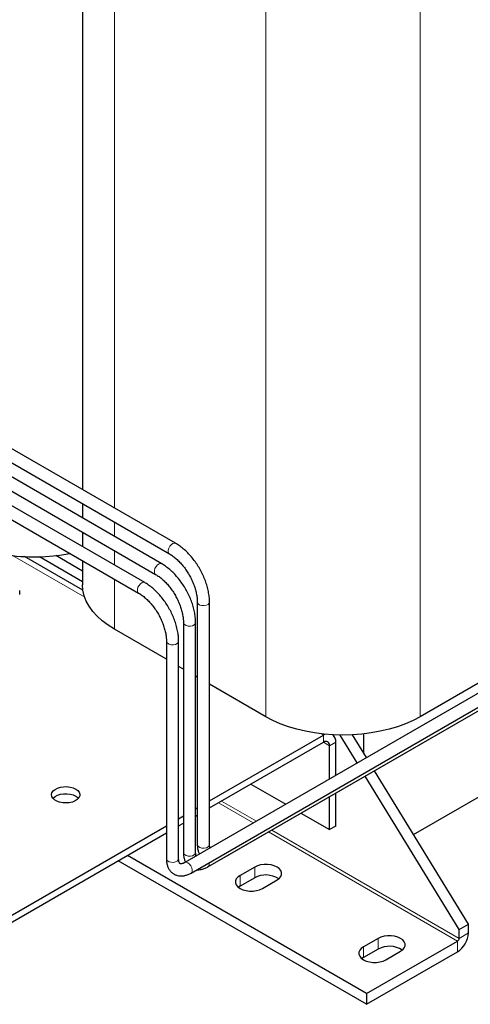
# Model space of a CAD drawing. Header units: millimetres. Extents: x 5 to 418, y 2 to 292.
# Tile 25 of 31: x 353 to 374, y 54 to 99. Entities that reach past the tile are written whole.
import ezdxf

# ---------------------------------------------------------------- set-up
doc = ezdxf.new("R2010")
doc.units = ezdxf.units.MM

msp = doc.modelspace()

# ---------------------------------------------------------------- linework, layer by layer
at = {"color": 7, "linetype": 'Continuous', "lineweight": 25}
for p, q in [((355.7605, 110.2541), (355.7605, 77.8685)), ((360.0236, 75.4074), (348.7739, 81.9018)), ((359.3872, 74.4686), (347.6425, 81.2487)), ((348.4939, 81.4168), (359.7437, 74.9225)), ((347.3625, 80.7637), (359.1073, 73.9836)), ((358.6094, 73.6113), (346.5111, 80.5955)), ((346.2312, 80.1105), (358.3294, 73.1264)), ((355.7605, 77.2219), (355.7605, 76.5623)), ((387.1794, 76.2218), (360.4508, 60.7917)), ((355.7605, 75.9157), (355.7605, 75.256)), ((360.7307, 60.3067), (387.4594, 75.7368)), ((361.5086, 60.5924), (387.1058, 75.3694)), ((362.145, 60.9597), (386.6108, 75.0835)), ((355.78, 73.2547), (353.1061, 74.7983)), ((355.7605, 73.6486), (353.783, 74.7902)), ((355.7605, 74.1384), (354.538, 74.8441)), ((355.7605, 74.6094), (355.7605, 73.5097)), ((383.9536, 74.816), (371.2256, 67.4683)), ((352.8802, 73.0604), (352.8802, 73.2401)), ((361.0179, 72.7155), (361.0179, 61.6105)), ((361.5779, 61.6105), (361.5779, 72.7155)), ((360.3815, 71.7766), (360.3815, 61.2432)), ((360.9415, 61.2432), (360.9415, 71.7766)), ((359.6036, 70.0955), (357.2249, 71.4687)), ((359.6036, 70.9194), (359.6036, 60.9576)), ((360.1636, 60.9576), (360.1636, 70.9194)), ((360.3815, 69.6465), (360.1636, 69.7722)), ((361.0179, 69.2791), (360.9415, 69.3232)), ((364.1546, 67.4683), (361.5779, 68.9558)), ((370.9285, 62.0703), (379.6155, 67.0852)), ((361.5779, 63.6129), (366.7956, 66.625)), ((361.5779, 63.2863), (366.7956, 66.2984)), ((366.8695, 66.6621), (366.7956, 66.625)), ((367.3613, 64.7811), (367.3613, 66.2983)), ((368.3442, 65.3485), (367.5622, 66.6239)), ((368.7684, 65.5934), (368.1304, 66.6341)), ((368.6341, 66.6748), (368.6341, 65.8125)), ((367.0785, 64.6178), (367.0785, 66.1351)), ((373.4424, 57.9701), (369.1353, 64.9951)), ((373.0181, 57.7252), (368.711, 64.7502)), ((363.4716, 64.3795), (365.0686, 63.4576)), ((367.0785, 62.2973), (367.0785, 63.8077)), ((367.3613, 62.4606), (367.3613, 63.971)), ((360.9415, 63.2455), (361.0179, 63.2896)), ((360.1636, 62.7965), (360.3815, 62.9222)), ((360.9415, 62.9189), (361.0179, 62.963)), ((365.7703, 63.0525), (367.0785, 62.2973)), ((347.5623, 55.5219), (359.6036, 62.4732)), ((360.1636, 62.4698), (360.3815, 62.5956)), ((367.3613, 62.4606), (367.0785, 62.2973)), ((347.5623, 55.1952), (359.6036, 62.1466)), ((368.7755, 54.7861), (357.8145, 61.1137)), ((368.7755, 54.2961), (357.3902, 60.8687)), ((363.649, 60.5825), (362.9772, 60.1948)), ((363.649, 60.0926), (362.9772, 59.7048)), ((364.0025, 59.6029), (364.6743, 59.9907)), ((362.9772, 59.7048), (362.902, 59.6538)), ((373.0181, 57.7252), (373.4424, 57.9701)), ((373.0181, 57.3169), (373.0181, 57.7252)), ((373.4424, 57.5619), (373.4424, 57.9701)), ((369.3058, 57.3169), (368.6341, 56.9291)), ((369.3058, 56.827), (368.6341, 56.4392)), ((368.7755, 54.7861), (372.9474, 57.1945)), ((368.6341, 56.4392), (368.5589, 56.3882)), ((368.7755, 54.2961), (372.9474, 56.7045)), ((369.6594, 56.3372), (370.3311, 56.725)), ((368.7755, 54.7861), (368.7755, 54.2961))]:
    msp.add_line(p, q, dxfattribs=at)
at = {"color": 7, "linetype": 'Continuous', "lineweight": 18}
for p, q in [((357.2249, 77.0231), (357.2249, 108.2131)), ((364.1546, 67.4683), (364.1546, 104.2127)), ((371.2256, 67.4683), (371.2256, 104.2127)), ((357.2249, 75.7169), (357.2249, 76.3765)), ((357.2249, 74.4106), (357.2249, 75.0702)), ((355.8594, 72.9384), (352.5582, 74.8441)), ((357.2249, 71.4687), (357.2249, 73.764)), ((366.7956, 66.625), (366.7003, 66.68)), ((366.7956, 66.2984), (366.7956, 66.625)), ((366.7956, 66.2984), (367.0785, 66.1351)), ((367.0785, 66.1351), (367.3613, 66.2983)), ((363.7249, 62.6818), (362.1279, 63.6038)), ((363.5834, 62.6002), (361.9864, 63.5221)), ((373.0181, 57.3169), (364.4265, 62.2768)), ((372.9474, 57.1945), (364.2851, 62.1951)), ((362.1483, 60.9617), (362.1449, 60.9596)), ((363.649, 60.5825), (363.649, 60.0926)), ((362.9772, 60.1948), (362.9772, 59.7048)), ((369.3058, 57.3169), (369.3058, 56.827)), ((373.0181, 57.3169), (373.4424, 57.5619)), ((368.6341, 56.9291), (368.6341, 56.4392)), ((372.9474, 56.7045), (372.9474, 57.1945))]:
    msp.add_line(p, q, dxfattribs=at)
at = {"color": 7, "linetype": 'Continuous', "lineweight": 18, "flags": 128}
for points in [[(360.024, 75.4072), (359.9719, 75.4206), (359.9019, 75.4032), (359.8295, 75.3536), (359.7643, 75.2785), (359.7153, 75.1881), (359.689, 75.0946), (359.689, 75.0106), (359.7153, 74.9474), (359.7435, 74.9226)], [(359.3876, 74.4684), (359.3355, 74.4817), (359.2655, 74.4643), (359.1931, 74.4147), (359.1279, 74.3397), (359.0789, 74.2493), (359.0526, 74.1557), (359.0526, 74.0717), (359.0789, 74.0085), (359.1071, 73.9837)], [(358.6098, 73.6111), (358.5577, 73.6245), (358.4877, 73.6071), (358.4152, 73.5575), (358.3501, 73.4824), (358.3011, 73.392), (358.2748, 73.2985), (358.2748, 73.2145), (358.3011, 73.1513), (358.3292, 73.1265)], [(361.5779, 72.7154), (361.5633, 72.6641), (361.5133, 72.6122), (361.4341, 72.5742), (361.3365, 72.5554), (361.2337, 72.5581), (361.1396, 72.5821), (361.0669, 72.6241), (361.0253, 72.6785), (361.0179, 72.7154)], [(360.9415, 71.7766), (360.9269, 71.7252), (360.8769, 71.6733), (360.7977, 71.6354), (360.7001, 71.6165), (360.5974, 71.6192), (360.5032, 71.6432), (360.4305, 71.6852), (360.3889, 71.7396), (360.3815, 71.7765)], [(360.1636, 70.9193), (360.1491, 70.868), (360.0991, 70.8161), (360.0199, 70.7781), (359.9223, 70.7593), (359.8195, 70.762), (359.7254, 70.786), (359.6526, 70.828), (359.6111, 70.8824), (359.6036, 70.9193)], [(361.5779, 61.6105), (361.5633, 61.5591), (361.5133, 61.5072), (361.4341, 61.4693), (361.3365, 61.4504), (361.2337, 61.4532), (361.1396, 61.4772), (361.0669, 61.5192), (361.0253, 61.5735), (361.0179, 61.6105)], [(360.1636, 60.9576), (360.1491, 60.9062), (360.0991, 60.8543), (360.0199, 60.8164), (359.9223, 60.7975), (359.8195, 60.8002), (359.7254, 60.8242), (359.6526, 60.8662), (359.6111, 60.9206), (359.6036, 60.9576)], [(360.9415, 61.2432), (360.9269, 61.1918), (360.8769, 61.14), (360.7977, 61.102), (360.7001, 61.0831), (360.5974, 61.0859), (360.5032, 61.1099), (360.4305, 61.1519), (360.3889, 61.2062), (360.3815, 61.2432)], [(360.5907, 60.7779), (360.6623, 60.7211), (360.7241, 60.6412), (360.768, 60.5488), (360.7879, 60.4565), (360.7812, 60.3767), (360.7487, 60.3202), (360.7307, 60.3067)]]:
    msp.add_lwpolyline(points, dxfattribs=at)
at = {"color": 7, "linetype": 'Continuous', "lineweight": 25, "flags": 128}
for points in [[(357.2249, 71.4687), (356.9302, 71.6544), (356.6647, 71.8542), (356.4303, 72.0665), (356.2289, 72.2899), (356.062, 72.5225), (355.9308, 72.7627), (355.8364, 73.0085), (355.7795, 73.2582), (355.7605, 73.5097)], [(371.2256, 67.4683), (370.904, 67.2982), (370.558, 67.1449), (370.1901, 67.0096), (369.8032, 66.8933), (369.4002, 66.797), (368.9842, 66.7213), (368.5583, 66.6668), (368.1259, 66.6339), (367.6901, 66.6229), (367.2543, 66.6339), (366.8219, 66.6668), (366.396, 66.7213), (365.98, 66.797), (365.577, 66.8933), (365.1901, 67.0096), (364.8222, 67.1449), (364.4762, 67.2982), (364.1546, 67.4683)], [(355.4465, 64.1554), (355.5402, 64.087), (355.6039, 64.0081), (355.6345, 63.9228), (355.6301, 63.8357), (355.591, 63.7515), (355.5194, 63.6748), (355.419, 63.6097), (355.2954, 63.5598), (355.1552, 63.5276), (355.0058, 63.515), (354.8555, 63.5226), (354.7122, 63.55), (354.5838, 63.5957), (354.4771, 63.6573), (354.3978, 63.7315), (354.3504, 63.8142), (354.3372, 63.901), (354.3591, 63.9872), (354.4148, 64.0681), (354.5014, 64.1395), (354.6141, 64.1974), (354.7469, 64.2388), (354.8927, 64.2613), (355.0436, 64.2639), (355.1914, 64.2462), (355.3282, 64.2094), (355.4465, 64.1554)], [(354.4017, 63.7267), (354.4148, 63.7415), (354.5014, 63.8129), (354.6141, 63.8708), (354.7469, 63.9122), (354.8927, 63.9347), (355.0436, 63.9372), (355.1914, 63.9196), (355.3282, 63.8828), (355.4465, 63.8288)], [(355.4465, 63.8288), (355.5402, 63.7604), (355.5721, 63.7267)], [(364.6743, 59.9907), (364.7755, 60.0639), (364.846, 60.1484), (364.8821, 60.2397), (364.8821, 60.3335), (364.846, 60.4248), (364.7755, 60.5093), (364.6743, 60.5825), (364.5474, 60.641), (364.4011, 60.6816), (364.2428, 60.7025), (364.0805, 60.7025), (363.9222, 60.6816), (363.7759, 60.641), (363.649, 60.5825)], [(362.9772, 60.1948), (362.876, 60.1215), (362.8056, 60.037), (362.7694, 59.9457), (362.7694, 59.8519), (362.8056, 59.7606), (362.876, 59.6761), (362.9772, 59.6029), (363.1042, 59.5444), (363.2504, 59.5038), (363.4087, 59.4829), (363.5711, 59.4829), (363.7293, 59.5038), (363.8756, 59.5444), (364.0025, 59.6029)], [(370.3311, 56.725), (370.4324, 56.7983), (370.5028, 56.8827), (370.5389, 56.9741), (370.5389, 57.0678), (370.5028, 57.1592), (370.4324, 57.2436), (370.3311, 57.3169), (370.2042, 57.3754), (370.0579, 57.416), (369.8997, 57.4369), (369.7373, 57.4369), (369.579, 57.416), (369.4328, 57.3754), (369.3058, 57.3169)], [(368.6341, 56.9291), (368.5329, 56.8558), (368.4624, 56.7714), (368.4263, 56.68), (368.4263, 56.5863), (368.4624, 56.4949), (368.5329, 56.4105), (368.6341, 56.3372), (368.761, 56.2788), (368.9073, 56.2381), (369.0656, 56.2173), (369.2279, 56.2173), (369.3862, 56.2381), (369.5325, 56.2788), (369.6594, 56.3372)]]:
    msp.add_lwpolyline(points, dxfattribs=at)
at = {"color": 7, "linetype": 'Continuous', "lineweight": 25}
for centre, radius, start, end in [((353.5463, 83.2827), 8.4962, 260.74719, 281.08083), ((366.906, 66.163), 0.1747, 350.78596, 129.20329), ((366.9386, 66.3337), 0.4242, 355.21603, 45.20598), ((364.1564, 59.1435), 1.0762, 56.56204, 118.13278), ((372.3678, 57.6108), 1.0758, 302.60548, 357.39452), ((372.8646, 57.3239), 0.1537, 302.60548, 357.39452), ((369.8133, 55.8779), 1.0762, 56.56204, 118.13278)]:
    msp.add_arc(centre, radius, start, end, dxfattribs=at)
at = {"color": 7, "linetype": 'Continuous', "lineweight": 18}
for centre, radius, start, end in [((360.5096, 60.6734), 0.1323, 52.17281, 115.76785), ((361.3966, 60.7251), 0.1736, 310.12027, 20.24597)]:
    msp.add_arc(centre, radius, start, end, dxfattribs=at)
at = {"color": 7, "linetype": 'Continuous', "lineweight": 25}
for points, knots in [([(361.5779, 72.7155), (361.5771, 72.7569), (361.5751, 72.8758), (361.553, 73.079), (361.5048, 73.3243), (361.4341, 73.5721), (361.3424, 73.8189), (361.2311, 74.0616), (361.1019, 74.297), (360.9563, 74.5223), (360.7963, 74.7343), (360.6237, 74.9303), (360.4406, 75.1078), (360.2523, 75.261), (360.1117, 75.3558), (360.0361, 75.4001), (360.0236, 75.4074)], [0, 0, 0, 0, 0.0424993, 0.1217757, 0.2008887, 0.279807, 0.3585287, 0.4371041, 0.5156062, 0.5941183, 0.6727079, 0.7514563, 0.8304531, 0.9097796, 0.9851446, 1, 1, 1, 1]), ([(359.7437, 74.9225), (359.7703, 74.9065), (359.8481, 74.8597), (359.9794, 74.7636), (360.1344, 74.6276), (360.2853, 74.4705), (360.4287, 74.2952), (360.5616, 74.105), (360.6814, 73.9035), (360.7856, 73.6944), (360.8722, 73.4822), (360.9398, 73.2709), (360.9869, 73.0653), (361.0135, 72.8781), (361.0165, 72.7665), (361.0179, 72.7155)], [0, 0, 0, 0, 0.041621, 0.1216111, 0.2019883, 0.2827658, 0.3638934, 0.4452773, 0.5268067, 0.6083644, 0.6897987, 0.7709833, 0.8518021, 0.9321528, 1, 1, 1, 1]), ([(360.9415, 71.7766), (360.9408, 71.8181), (360.9387, 71.9369), (360.9166, 72.1401), (360.8684, 72.3854), (360.7977, 72.6332), (360.706, 72.88), (360.5947, 73.1227), (360.4655, 73.3582), (360.3199, 73.5834), (360.1599, 73.7954), (359.9873, 73.9915), (359.8042, 74.1689), (359.6159, 74.3221), (359.4753, 74.417), (359.3997, 74.4613), (359.3872, 74.4686)], [0, 0, 0, 0, 0.0424993, 0.1217757, 0.2008887, 0.279807, 0.3585287, 0.4371041, 0.5156062, 0.5941183, 0.6727079, 0.7514563, 0.8304531, 0.9097796, 0.9851446, 1, 1, 1, 1]), ([(359.1073, 73.9836), (359.1339, 73.9676), (359.2117, 73.9209), (359.3431, 73.8247), (359.498, 73.6887), (359.6489, 73.5316), (359.7923, 73.3564), (359.9252, 73.1662), (360.045, 72.9646), (360.1492, 72.7556), (360.2358, 72.5433), (360.3034, 72.332), (360.3505, 72.1264), (360.3771, 71.9393), (360.3801, 71.8277), (360.3815, 71.7766)], [0, 0, 0, 0, 0.04162097, 0.12161106, 0.20198831, 0.28276575, 0.36389337, 0.44527734, 0.52680668, 0.6083644, 0.68979869, 0.77098331, 0.85180213, 0.93215279, 1, 1, 1, 1]), ([(360.1636, 70.9194), (360.1629, 70.9608), (360.1609, 71.0797), (360.1388, 71.2829), (360.0906, 71.5282), (360.0198, 71.776), (359.9282, 72.0228), (359.8169, 72.2655), (359.6876, 72.5009), (359.5421, 72.7262), (359.3821, 72.9382), (359.2095, 73.1342), (359.0264, 73.3117), (358.8381, 73.4649), (358.6975, 73.5597), (358.6219, 73.6041), (358.6094, 73.6113)], [0, 0, 0, 0, 0.04249928, 0.12177571, 0.20088872, 0.27980699, 0.35852874, 0.43710406, 0.51560619, 0.59411831, 0.67270789, 0.75145629, 0.83045309, 0.90977964, 0.98514455, 1, 1, 1, 1]), ([(358.3294, 73.1264), (358.3561, 73.1104), (358.4339, 73.0636), (358.5652, 72.9675), (358.7202, 72.8315), (358.871, 72.6744), (359.0144, 72.4992), (359.1474, 72.3089), (359.2672, 72.1074), (359.3714, 71.8983), (359.458, 71.6861), (359.5256, 71.4748), (359.5727, 71.2692), (359.5993, 71.082), (359.6023, 70.9704), (359.6036, 70.9194)], [0, 0, 0, 0, 0.041621, 0.1216111, 0.2019883, 0.2827658, 0.3638934, 0.4452773, 0.5268067, 0.6083644, 0.6897987, 0.7709833, 0.8518021, 0.9321528, 1, 1, 1, 1]), ([(361.0179, 61.6105), (361.0186, 61.5777), (361.0208, 61.4842), (361.047, 61.346), (361.0816, 61.2338), (361.1122, 61.1844), (361.1171, 61.1764)], [0, 0, 0, 0, 0.2093964, 0.5959947, 0.934996, 1, 1, 1, 1]), ([(361.6021, 61.4564), (361.5962, 61.4742), (361.5841, 61.5107), (361.5781, 61.5708), (361.5779, 61.6065), (361.5779, 61.6105)], [0, 0, 0, 0, 0.45960423, 0.93931037, 1, 1, 1, 1]), ([(359.6036, 60.9576), (359.6044, 60.9248), (359.6067, 60.8314), (359.6313, 60.6921), (359.6836, 60.5471), (359.7559, 60.4259), (359.8503, 60.3227), (359.9653, 60.2429), (360.0967, 60.1911), (360.2352, 60.1692), (360.3787, 60.1757), (360.526, 60.2101), (360.6438, 60.2585), (360.7117, 60.2962), (360.7307, 60.3067)], [0, 0, 0, 0, 0.0563139, 0.1602833, 0.2514524, 0.3386632, 0.4229868, 0.5132151, 0.6007484, 0.6874092, 0.7754901, 0.8669908, 0.9627343, 1, 1, 1, 1]), ([(360.4508, 60.7917), (360.4356, 60.7835), (360.3919, 60.7597), (360.3287, 60.7379), (360.2734, 60.7309), (360.2415, 60.7362), (360.2274, 60.7433), (360.2108, 60.7578), (360.1886, 60.7955), (360.1701, 60.8578), (360.1639, 60.9178), (360.1637, 60.9536), (360.1636, 60.9576)], [0, 0, 0, 0, 0.0594209, 0.1716232, 0.2841082, 0.4004206, 0.5323115, 0.6605969, 0.7724932, 0.8796636, 0.9864855, 1, 1, 1, 1]), ([(360.3815, 61.2432), (360.3822, 61.2104), (360.3844, 61.1169), (360.4106, 60.9787), (360.4453, 60.8664), (360.4758, 60.817), (360.4808, 60.8091)], [0, 0, 0, 0, 0.2093574, 0.5958836, 0.9348217, 1, 1, 1, 1]), ([(360.9658, 61.089), (360.9598, 61.1069), (360.9477, 61.1433), (360.9417, 61.2035), (360.9415, 61.2392), (360.9415, 61.2432)], [0, 0, 0, 0, 0.45994493, 0.93934864, 1, 1, 1, 1]), ([(360.9993, 60.4618), (361.0038, 60.461), (361.0544, 60.4525), (361.1568, 60.4632), (361.3037, 60.4952), (361.4217, 60.5442), (361.4895, 60.5818), (361.5086, 60.5924)], [0, 0, 0, 0, 0.0265305, 0.3008317, 0.5857831, 0.8839473, 1, 1, 1, 1])]:
    msp.add_open_spline(points, degree=3, knots=knots, dxfattribs=at)

doc.saveas('drawing.dxf')
